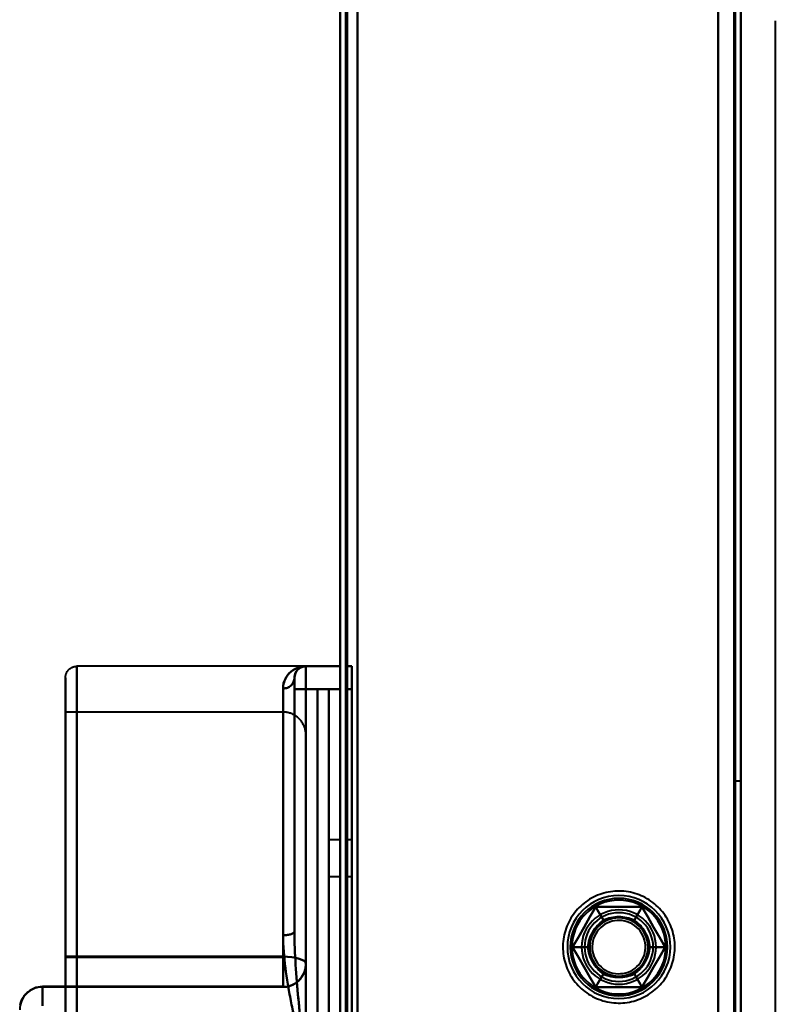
# Model space of a CAD drawing. Header units: millimetres. Extents: x -1321 to 1388, y -120 to 1267.
# Tile 76 of 88: x -483 to -418, y 977 to 1063. Entities that reach past the tile are written whole.
import ezdxf

# ---------------------------------------------------------------- set-up
doc = ezdxf.new("R2010")
doc.units = ezdxf.units.MM
doc.layers.add('A-GENM', color=13, linetype='Continuous', lineweight=40)
doc.layers.add('G-IMPT', color=8, linetype='Continuous', lineweight=40)

# ---------------------------------------------------------------- blocks, each defined once
blk = doc.blocks.new('Maintenance r21 - Maintenance r21-769076-Droite')
at = {"layer": 'A-GENM'}
for p, q in [((-455, 0), (-455, 1098)), ((-455, 1098), (-455, 0))]:
    blk.add_line(p, q, dxfattribs=at)
blk = doc.blocks.new('NEXA 1500 CALQUES_dwg-769064-Droite')
at = {"layer": 'G-IMPT'}
for p, q in [((-455.5, 1097.772), (-455.5, 128.972)), ((-455.5, 1097.772), (-455.5, 128.972)), ((-420.5, 129.472), (-420.5, 1097.272)), ((-420.5, 129.472), (-420.5, 1097.272)), ((-417.5, 1062.772), (-417.5, 968.672)), ((-458.5, 1006.397), (-478.5, 1006.397)), ((-478.5, 1006.397), (-478.5, 936.397)), ((-478.5, 1006.397), (-478.5, 936.397)), ((-478.5, 936.397), (-478.5, 1006.397)), ((-478.5, 936.397), (-478.5, 1006.397)), ((-455.5, 1006.397), (-458.5, 1006.397)), ((-458.5, 1006.397), (-458.5, 1004.397)), ((-458.5, 1006.397), (-458.5, 1004.397)), ((-458.5, 1004.397), (-458.5, 1006.397)), ((-458.5, 1004.397), (-458.5, 1006.397)), ((-455.5, 1006.397), (-455.5, 1004.397)), ((-455.5, 1006.397), (-455.5, 1004.397)), ((-455.5, 1004.397), (-455.5, 1006.397)), ((-455.5, 1004.397), (-455.5, 1006.397)), ((-454.5, 1006.397), (-455, 1006.397)), ((-455, 1004.397), (-455, 1006.397)), ((-455, 1004.397), (-455, 1006.397)), ((-455, 1006.397), (-455, 1004.397)), ((-455, 1006.397), (-455, 1004.397)), ((-454.5, 1004.397), (-454.5, 1006.397)), ((-454.5, 1004.397), (-454.5, 1006.397)), ((-454.5, 1006.397), (-454.5, 1004.397)), ((-454.5, 1006.397), (-454.5, 1004.397)), ((-479.5, 1005.397), (-479.5, 937.397)), ((-479.5, 1005.397), (-479.5, 937.397)), ((-479.5, 937.397), (-479.5, 1005.397)), ((-479.5, 937.397), (-479.5, 1005.397)), ((-459.5, 1005.397), (-459.5, 983.229)), ((-459.5, 1005.397), (-459.5, 983.229)), ((-459.5, 983.229), (-459.5, 1005.397)), ((-459.5, 1005.397), (-459.5, 1004.397)), ((-459.5, 983.229), (-459.5, 1005.397)), ((-459.5, 1005.397), (-459.5, 1004.397)), ((-459.5, 1004.397), (-459.5, 1005.397)), ((-459.5, 1004.397), (-459.5, 1005.397)), ((-460.5, 982.901), (-460.5, 1004.453)), ((-460.5, 982.901), (-460.5, 1004.453)), ((-460.5, 1004.453), (-460.5, 982.901)), ((-460.5, 1004.453), (-460.5, 982.901)), ((-459.5, 1004.397), (-459.5, 983.229)), ((-459.5, 1004.397), (-458.5, 1004.397)), ((-458.5, 1004.397), (-459.5, 1004.397)), ((-458.5, 1004.397), (-459.5, 1004.397)), ((-459.5, 1004.397), (-458.5, 1004.397)), ((-456.5, 1004.397), (-457.5, 1004.397)), ((-457.5, 971.397), (-457.5, 1004.397)), ((-457.5, 971.397), (-457.5, 1004.397)), ((-457.5, 1004.397), (-457.5, 971.397)), ((-457.5, 1004.397), (-457.5, 971.397)), ((-456.5, 1004.397), (-456.5, 971.397)), ((-456.5, 1004.397), (-456.5, 971.397)), ((-456.5, 971.397), (-456.5, 1004.397)), ((-456.5, 971.397), (-456.5, 1004.397)), ((-460.5, 1002.397), (-479.5, 1002.397)), ((-479.5, 1002.397), (-479.5, 981.033)), ((-479.5, 1002.397), (-479.5, 981.002)), ((-479.5, 981.002), (-479.5, 1002.397)), ((-460.5, 1002.397), (-460.5, 981.002)), ((-460.5, 981.002), (-460.5, 1002.397)), ((-460.5, 981.033), (-460.5, 1002.397)), ((-458.5, 1000.397), (-458.5, 980.383)), ((-458.5, 980.383), (-458.5, 1000.397)), ((-420.5, 996.372), (-421, 996.372)), ((-421, 996.372), (-421, 971.372)), ((-421, 971.372), (-421, 996.372)), ((-420.5, 971.372), (-420.5, 996.372)), ((-420.5, 996.372), (-420.5, 971.372)), ((-455.5, 991.247), (-456.5, 991.247)), ((-456.5, 991.247), (-456.5, 988.047)), ((-456.5, 991.247), (-456.5, 988.047)), ((-456.5, 988.047), (-456.5, 991.247)), ((-456.5, 988.047), (-456.5, 991.247)), ((-455.5, 991.247), (-455.5, 989.647)), ((-455.5, 988.047), (-455.5, 991.247)), ((-455.5, 989.647), (-455.5, 991.247)), ((-454.5, 991.247), (-455, 991.247)), ((-455, 989.647), (-455, 991.247)), ((-455, 991.247), (-455, 988.047)), ((-455, 991.247), (-455, 989.647)), ((-454.5, 988.047), (-454.5, 991.247)), ((-454.5, 988.047), (-454.5, 991.247)), ((-454.5, 991.247), (-454.5, 988.047)), ((-454.5, 991.247), (-454.5, 988.047)), ((-455.5, 989.647), (-455.5, 988.047)), ((-455.5, 988.047), (-455.5, 989.647)), ((-455, 988.047), (-455, 989.647)), ((-455, 989.647), (-455, 988.047)), ((-456.5, 988.047), (-455.5, 988.047)), ((-455, 988.047), (-454.5, 988.047)), ((-479.5, 981.033), (-479.5, 978.412)), ((-479.5, 978.412), (-479.5, 981.033)), ((-479.5, 981.002), (-479.5, 978.383)), ((-479.5, 978.383), (-479.5, 981.002)), ((-460.5, 981.033), (-460.5, 978.412)), ((-460.5, 978.412), (-460.5, 981.033)), ((-460.5, 981.002), (-460.5, 978.383)), ((-460.5, 978.383), (-460.5, 981.002)), ((-479.5, 978.412), (-481.5, 978.412)), ((-481.5, 978.412), (-481.5, 976.758)), ((-481.5, 976.758), (-481.5, 978.412)), ((-481.5, 978.382), (-481.5, 976.726)), ((-481.5, 976.726), (-481.5, 978.382)), ((-479.5, 978.412), (-479.5, 976.758)), ((-479.5, 976.758), (-479.5, 978.412)), ((-479.5, 978.383), (-460.5, 978.383)), ((-479.5, 978.382), (-479.5, 976.726)), ((-479.5, 976.726), (-479.5, 978.382))]:
    blk.add_line(p, q, dxfattribs=at)
at = {"layer": 'G-IMPT', "flags": 128}
for points in [[(-455.5, 1097.772), (-455.5, 855.572), (-455.5, 613.372), (-455.5, 371.172), (-455.5, 128.972)], [(-455.5, 128.972), (-455.5, 371.172), (-455.5, 613.372), (-455.5, 855.572), (-455.5, 1097.772)], [(-455.5, 1097.772), (-455.5, 855.572), (-455.5, 613.372), (-455.5, 371.172), (-455.5, 128.972)], [(-455.5, 128.972), (-455.5, 371.172), (-455.5, 613.372), (-455.5, 855.572), (-455.5, 1097.772)], [(-455.5, 128.972), (-455.5, 371.172), (-455.5, 613.372), (-455.5, 855.572), (-455.5, 1097.772)], [(-455.5, 1097.772), (-455.5, 855.572), (-455.5, 613.372), (-455.5, 371.172), (-455.5, 128.972)], [(-455.5, 128.972), (-455.5, 371.172), (-455.5, 613.372), (-455.5, 855.572), (-455.5, 1097.772)], [(-455.5, 1097.772), (-455.5, 855.572), (-455.5, 613.372), (-455.5, 371.172), (-455.5, 128.972)], [(-455, 128.972), (-455, 371.172), (-455, 613.372), (-455, 855.572), (-455, 1097.772)], [(-455, 1097.772), (-455, 855.572), (-455, 613.372), (-455, 371.172), (-455, 128.972)], [(-455, 1097.772), (-455, 855.572), (-455, 613.372), (-455, 371.172), (-455, 128.972)], [(-455, 128.972), (-455, 371.172), (-455, 613.372), (-455, 855.572), (-455, 1097.772)], [(-454.9, 128.972), (-454.9, 371.172), (-454.9, 613.372), (-454.9, 855.572), (-454.9, 1097.772)], [(-454.9, 1097.772), (-454.9, 855.572), (-454.9, 613.372), (-454.9, 371.172), (-454.9, 128.972)], [(-454.9, 1097.772), (-454.9, 855.572), (-454.9, 613.372), (-454.9, 371.172), (-454.9, 128.972)], [(-454.9, 128.972), (-454.9, 371.172), (-454.9, 613.372), (-454.9, 855.572), (-454.9, 1097.772)], [(-454.9, 128.972), (-454.9, 371.172), (-454.9, 613.372), (-454.9, 855.572), (-454.9, 1097.772)], [(-454.9, 1097.772), (-454.9, 855.572), (-454.9, 613.372), (-454.9, 371.172), (-454.9, 128.972)], [(-454.9, 1097.772), (-454.9, 855.572), (-454.9, 613.372), (-454.9, 371.172), (-454.9, 128.972)], [(-454.9, 128.972), (-454.9, 371.172), (-454.9, 613.372), (-454.9, 855.572), (-454.9, 1097.772)], [(-454.9, 1097.772), (-454.9, 855.572), (-454.9, 613.372), (-454.9, 371.172), (-454.9, 128.972)], [(-454.9, 128.972), (-454.9, 371.172), (-454.9, 613.372), (-454.9, 855.572), (-454.9, 1097.772)], [(-454.9, 128.972), (-454.9, 371.172), (-454.9, 613.372), (-454.9, 855.572), (-454.9, 1097.772)], [(-454.9, 1097.772), (-454.9, 855.572), (-454.9, 613.372), (-454.9, 371.172), (-454.9, 128.972)], [(-422.5, 1097.772), (-422.5, 855.572), (-422.5, 613.372), (-422.5, 371.172), (-422.5, 128.972)], [(-422.5, 128.972), (-422.5, 371.172), (-422.5, 613.372), (-422.5, 855.572), (-422.5, 1097.772)], [(-422.5, 128.972), (-422.5, 371.172), (-422.5, 613.372), (-422.5, 855.572), (-422.5, 1097.772)], [(-422.5, 1097.772), (-422.5, 855.572), (-422.5, 613.372), (-422.5, 371.172), (-422.5, 128.972)], [(-422.5, 968.672), (-422.5, 1000.947), (-422.5, 1033.222), (-422.5, 1065.497), (-422.5, 1097.772)], [(-422.5, 1097.772), (-422.5, 1065.497), (-422.5, 1033.222), (-422.5, 1000.947), (-422.5, 968.672)], [(-422.5, 1097.772), (-422.5, 1065.497), (-422.5, 1033.222), (-422.5, 1000.947), (-422.5, 968.672)], [(-422.5, 968.672), (-422.5, 1000.947), (-422.5, 1033.222), (-422.5, 1065.497), (-422.5, 1097.772)], [(-454, 129.472), (-454, 371.422), (-454, 613.372), (-454, 855.322), (-454, 1097.272)], [(-454, 1097.272), (-454, 855.322), (-454, 613.372), (-454, 371.422), (-454, 129.472)], [(-454, 129.472), (-454, 371.422), (-454, 613.372), (-454, 855.322), (-454, 1097.272)], [(-454, 1097.272), (-454, 855.322), (-454, 613.372), (-454, 371.422), (-454, 129.472)], [(-454, 129.472), (-454, 371.422), (-454, 613.372), (-454, 855.322), (-454, 1097.272)], [(-454, 1097.272), (-454, 855.322), (-454, 613.372), (-454, 371.422), (-454, 129.472)], [(-454, 1097.272), (-454, 855.322), (-454, 613.372), (-454, 371.422), (-454, 129.472)], [(-454, 129.472), (-454, 371.422), (-454, 613.372), (-454, 855.322), (-454, 1097.272)], [(-454, 1097.272), (-454, 855.322), (-454, 613.372), (-454, 371.422), (-454, 129.472)], [(-454, 129.472), (-454, 371.422), (-454, 613.372), (-454, 855.322), (-454, 1097.272)], [(-454, 129.472), (-454, 371.422), (-454, 613.372), (-454, 855.322), (-454, 1097.272)], [(-454, 1097.272), (-454, 855.322), (-454, 613.372), (-454, 371.422), (-454, 129.472)], [(-454, 1097.272), (-454, 855.322), (-454, 613.372), (-454, 371.422), (-454, 129.472)], [(-454, 129.472), (-454, 371.422), (-454, 613.372), (-454, 855.322), (-454, 1097.272)], [(-454, 129.472), (-454, 371.422), (-454, 613.372), (-454, 855.322), (-454, 1097.272)], [(-454, 1097.272), (-454, 855.322), (-454, 613.372), (-454, 371.422), (-454, 129.472)], [(-422.5, 1097.272), (-422.5, 855.322), (-422.5, 613.372), (-422.5, 371.422), (-422.5, 129.472)], [(-422.5, 129.472), (-422.5, 371.422), (-422.5, 613.372), (-422.5, 855.322), (-422.5, 1097.272)], [(-422.5, 129.472), (-422.5, 371.422), (-422.5, 613.372), (-422.5, 855.322), (-422.5, 1097.272)], [(-422.5, 1097.272), (-422.5, 855.322), (-422.5, 613.372), (-422.5, 371.422), (-422.5, 129.472)], [(-422.5, 129.472), (-422.5, 371.422), (-422.5, 613.372), (-422.5, 855.322), (-422.5, 1097.272)], [(-422.5, 1097.272), (-422.5, 855.322), (-422.5, 613.372), (-422.5, 371.422), (-422.5, 129.472)], [(-422.5, 1097.272), (-422.5, 855.322), (-422.5, 613.372), (-422.5, 371.422), (-422.5, 129.472)], [(-422.5, 129.472), (-422.5, 371.422), (-422.5, 613.372), (-422.5, 855.322), (-422.5, 1097.272)], [(-421.1, 1097.272), (-421.1, 855.322), (-421.1, 613.372), (-421.1, 371.422), (-421.1, 129.472)], [(-421.1, 129.472), (-421.1, 371.422), (-421.1, 613.372), (-421.1, 855.322), (-421.1, 1097.272)], [(-421.1, 129.472), (-421.1, 371.422), (-421.1, 613.372), (-421.1, 855.322), (-421.1, 1097.272)], [(-421.1, 1097.272), (-421.1, 855.322), (-421.1, 613.372), (-421.1, 371.422), (-421.1, 129.472)], [(-421.1, 1097.272), (-421.1, 855.322), (-421.1, 613.372), (-421.1, 371.422), (-421.1, 129.472)], [(-421.1, 129.472), (-421.1, 371.422), (-421.1, 613.372), (-421.1, 855.322), (-421.1, 1097.272)], [(-421.1, 129.472), (-421.1, 371.422), (-421.1, 613.372), (-421.1, 855.322), (-421.1, 1097.272)], [(-421.1, 1097.272), (-421.1, 855.322), (-421.1, 613.372), (-421.1, 371.422), (-421.1, 129.472)], [(-421.1, 129.472), (-421.1, 371.422), (-421.1, 613.372), (-421.1, 855.322), (-421.1, 1097.272)], [(-421.1, 1097.272), (-421.1, 855.322), (-421.1, 613.372), (-421.1, 371.422), (-421.1, 129.472)], [(-421.1, 1097.272), (-421.1, 855.322), (-421.1, 613.372), (-421.1, 371.422), (-421.1, 129.472)], [(-421.1, 129.472), (-421.1, 371.422), (-421.1, 613.372), (-421.1, 855.322), (-421.1, 1097.272)], [(-421, 129.472), (-421, 371.422), (-421, 613.372), (-421, 855.322), (-421, 1097.272)], [(-421, 1097.272), (-421, 855.322), (-421, 613.372), (-421, 371.422), (-421, 129.472)], [(-421, 1097.272), (-421, 855.322), (-421, 613.372), (-421, 371.422), (-421, 129.472)], [(-421, 129.472), (-421, 371.422), (-421, 613.372), (-421, 855.322), (-421, 1097.272)], [(-420.5, 129.472), (-420.5, 371.422), (-420.5, 613.372), (-420.5, 855.322), (-420.5, 1097.272)], [(-420.5, 1097.272), (-420.5, 855.322), (-420.5, 613.372), (-420.5, 371.422), (-420.5, 129.472)], [(-420.5, 1097.272), (-420.5, 855.322), (-420.5, 613.372), (-420.5, 371.422), (-420.5, 129.472)], [(-420.5, 129.472), (-420.5, 371.422), (-420.5, 613.372), (-420.5, 855.322), (-420.5, 1097.272)], [(-420.5, 129.472), (-420.5, 371.422), (-420.5, 613.372), (-420.5, 855.322), (-420.5, 1097.272)], [(-420.5, 1097.272), (-420.5, 855.322), (-420.5, 613.372), (-420.5, 371.422), (-420.5, 129.472)], [(-420.5, 1097.272), (-420.5, 855.322), (-420.5, 613.372), (-420.5, 371.422), (-420.5, 129.472)], [(-420.5, 129.472), (-420.5, 371.422), (-420.5, 613.372), (-420.5, 855.322), (-420.5, 1097.272)], [(-479.5, 1005.397), (-479.499, 1005.437), (-479.497, 1005.477), (-479.493, 1005.517), (-479.487, 1005.556), (-479.48, 1005.596), (-479.471, 1005.635), (-479.461, 1005.673), (-479.449, 1005.712), (-479.436, 1005.749), (-479.421, 1005.786), (-479.405, 1005.823), (-479.387, 1005.859), (-479.368, 1005.894), (-479.347, 1005.928), (-479.325, 1005.962), (-479.302, 1005.994), (-479.278, 1006.026), (-479.252, 1006.056), (-479.225, 1006.086), (-479.197, 1006.114), (-479.167, 1006.142), (-479.137, 1006.168), (-479.106, 1006.193), (-479.074, 1006.216), (-479.04, 1006.239), (-479.006, 1006.259), (-478.971, 1006.279), (-478.936, 1006.297), (-478.899, 1006.314), (-478.862, 1006.329), (-478.825, 1006.343), (-478.787, 1006.355), (-478.748, 1006.366), (-478.709, 1006.375), (-478.67, 1006.383), (-478.63, 1006.389), (-478.591, 1006.393), (-478.551, 1006.396), (-478.511, 1006.397), (-478.5, 1006.397)], [(-459.5, 1005.397), (-459.499, 1005.437), (-459.497, 1005.477), (-459.493, 1005.517), (-459.487, 1005.556), (-459.48, 1005.596), (-459.471, 1005.635), (-459.461, 1005.673), (-459.449, 1005.712), (-459.436, 1005.749), (-459.421, 1005.786), (-459.405, 1005.823), (-459.387, 1005.859), (-459.368, 1005.894), (-459.347, 1005.928), (-459.325, 1005.962), (-459.302, 1005.994), (-459.278, 1006.026), (-459.252, 1006.056), (-459.225, 1006.086), (-459.197, 1006.114), (-459.167, 1006.142), (-459.137, 1006.168), (-459.106, 1006.193), (-459.074, 1006.216), (-459.04, 1006.239), (-459.006, 1006.259), (-458.971, 1006.279), (-458.936, 1006.297), (-458.899, 1006.314), (-458.862, 1006.329), (-458.825, 1006.343), (-458.787, 1006.355), (-458.748, 1006.366), (-458.709, 1006.375), (-458.67, 1006.383), (-458.63, 1006.389), (-458.591, 1006.393), (-458.551, 1006.396), (-458.511, 1006.397), (-458.5, 1006.397)], [(-455.5, 1006.397), (-456.25, 1006.397), (-457, 1006.397), (-457.75, 1006.397), (-458.5, 1006.397)], [(-455.5, 1006.397), (-456.25, 1006.397), (-457, 1006.397), (-457.75, 1006.397), (-458.5, 1006.397)], [(-458.5, 1006.397), (-457.75, 1006.397), (-457, 1006.397), (-456.25, 1006.397), (-455.5, 1006.397)], [(-458.5, 1006.397), (-457.75, 1006.397), (-457, 1006.397), (-456.25, 1006.397), (-455.5, 1006.397)], [(-455, 1006.397), (-454.875, 1006.397), (-454.75, 1006.397), (-454.625, 1006.397), (-454.5, 1006.397)], [(-454.5, 1006.397), (-454.625, 1006.397), (-454.75, 1006.397), (-454.875, 1006.397), (-455, 1006.397)], [(-455, 1006.397), (-454.875, 1006.397), (-454.75, 1006.397), (-454.625, 1006.397), (-454.5, 1006.397)], [(-454.5, 1006.397), (-454.625, 1006.397), (-454.75, 1006.397), (-454.875, 1006.397), (-455, 1006.397)], [(-479.5, 1005.397), (-479.5, 1005.37), (-479.5, 1005.288), (-479.5, 1005.153), (-479.5, 1004.963), (-479.5, 1004.719), (-479.5, 1004.423), (-479.5, 1004.073), (-479.5, 1003.671), (-479.5, 1003.218), (-479.5, 1002.713), (-479.5, 1002.159), (-479.5, 1001.555), (-479.5, 1000.903), (-479.5, 1000.204), (-479.5, 999.458), (-479.5, 998.668), (-479.5, 997.835), (-479.5, 996.958), (-479.5, 996.041), (-479.5, 995.085), (-479.5, 994.091), (-479.5, 993.06), (-479.5, 991.995), (-479.5, 990.897), (-479.5, 989.767), (-479.5, 988.609), (-479.5, 987.422), (-479.5, 986.21), (-479.5, 984.975), (-479.5, 983.717), (-479.5, 982.44), (-479.5, 981.145), (-479.5, 979.835), (-479.5, 978.511), (-479.5, 977.176), (-479.5, 975.831)], [(-479.5, 976.451), (-479.5, 977.792), (-479.5, 979.122), (-479.5, 980.44), (-479.5, 981.743), (-479.5, 983.03), (-479.5, 984.298), (-479.5, 985.546), (-479.5, 986.771), (-479.5, 987.971), (-479.5, 989.145), (-479.5, 990.291), (-479.5, 991.406), (-479.5, 992.489), (-479.5, 993.539), (-479.5, 994.553), (-479.5, 995.53), (-479.5, 996.468), (-479.5, 997.367), (-479.5, 998.224), (-479.5, 999.037), (-479.5, 999.807), (-479.5, 1000.531), (-479.5, 1001.209), (-479.5, 1001.839), (-479.5, 1002.42), (-479.5, 1002.952), (-479.5, 1003.433), (-479.5, 1003.862), (-479.5, 1004.24), (-479.5, 1004.566), (-479.5, 1004.838), (-479.5, 1005.057), (-479.5, 1005.222), (-479.5, 1005.333), (-479.5, 1005.389), (-479.5, 1005.397)], [(-459.5, 1005.397), (-459.5, 1005.396), (-459.5, 1005.394), (-459.5, 1005.39), (-459.5, 1005.384), (-459.5, 1005.377), (-459.5, 1005.368), (-459.5, 1005.358), (-459.5, 1005.346), (-459.5, 1005.333), (-459.5, 1005.318), (-459.5, 1005.302), (-459.5, 1005.284), (-459.5, 1005.265), (-459.5, 1005.244), (-459.5, 1005.222), (-459.5, 1005.199), (-459.5, 1005.175), (-459.5, 1005.149), (-459.5, 1005.122), (-459.5, 1005.094), (-459.5, 1005.065), (-459.5, 1005.034), (-459.5, 1005.003), (-459.5, 1004.971), (-459.5, 1004.937), (-459.5, 1004.903), (-459.5, 1004.868), (-459.5, 1004.833), (-459.5, 1004.796), (-459.5, 1004.759), (-459.5, 1004.722), (-459.5, 1004.684), (-459.5, 1004.645), (-459.5, 1004.606), (-459.5, 1004.567), (-459.5, 1004.527), (-459.5, 1004.488), (-459.5, 1004.448), (-459.5, 1004.408), (-459.5, 1004.397)], [(-459.5, 1004.397), (-459.5, 1004.437), (-459.5, 1004.477), (-459.5, 1004.517), (-459.5, 1004.556), (-459.5, 1004.596), (-459.5, 1004.635), (-459.5, 1004.673), (-459.5, 1004.712), (-459.5, 1004.749), (-459.5, 1004.786), (-459.5, 1004.823), (-459.5, 1004.859), (-459.5, 1004.894), (-459.5, 1004.928), (-459.5, 1004.962), (-459.5, 1004.994), (-459.5, 1005.026), (-459.5, 1005.056), (-459.5, 1005.086), (-459.5, 1005.114), (-459.5, 1005.142), (-459.5, 1005.168), (-459.5, 1005.193), (-459.5, 1005.216), (-459.5, 1005.239), (-459.5, 1005.259), (-459.5, 1005.279), (-459.5, 1005.297), (-459.5, 1005.314), (-459.5, 1005.329), (-459.5, 1005.343), (-459.5, 1005.355), (-459.5, 1005.366), (-459.5, 1005.375), (-459.5, 1005.383), (-459.5, 1005.389), (-459.5, 1005.393), (-459.5, 1005.396), (-459.5, 1005.397)], [(-459.5, 983.229), (-459.5, 988.521), (-459.5, 993.813), (-459.5, 999.105), (-459.5, 1004.397)], [(-459.5, 1004.397), (-459.5, 999.105), (-459.5, 993.813), (-459.5, 988.521), (-459.5, 983.229)], [(-459.5, 1004.397), (-459.5, 999.105), (-459.5, 993.813), (-459.5, 988.521), (-459.5, 983.229)], [(-459.5, 983.229), (-459.5, 988.521), (-459.5, 993.813), (-459.5, 999.105), (-459.5, 1004.397)], [(-458.5, 971.397), (-458.5, 979.647), (-458.5, 987.897), (-458.5, 996.147), (-458.5, 1004.397)], [(-458.5, 1004.397), (-458.5, 996.147), (-458.5, 987.897), (-458.5, 979.647), (-458.5, 971.397)], [(-455.5, 1004.397), (-456.25, 1004.397), (-457, 1004.397), (-457.75, 1004.397), (-458.5, 1004.397)], [(-458.5, 1004.397), (-458.5, 996.147), (-458.5, 987.897), (-458.5, 979.647), (-458.5, 971.397)], [(-458.5, 1004.397), (-457.75, 1004.397), (-457, 1004.397), (-456.25, 1004.397), (-455.5, 1004.397)], [(-455.5, 1004.397), (-456.25, 1004.397), (-457, 1004.397), (-457.75, 1004.397), (-458.5, 1004.397)], [(-458.5, 971.397), (-458.5, 979.647), (-458.5, 987.897), (-458.5, 996.147), (-458.5, 1004.397)], [(-458.5, 1004.397), (-457.75, 1004.397), (-457, 1004.397), (-456.25, 1004.397), (-455.5, 1004.397)], [(-457.5, 1004.397), (-457.25, 1004.397), (-457, 1004.397), (-456.75, 1004.397), (-456.5, 1004.397)], [(-456.5, 1004.397), (-456.75, 1004.397), (-457, 1004.397), (-457.25, 1004.397), (-457.5, 1004.397)], [(-457.5, 1004.397), (-457.25, 1004.397), (-457, 1004.397), (-456.75, 1004.397), (-456.5, 1004.397)], [(-456.5, 1004.397), (-456.75, 1004.397), (-457, 1004.397), (-457.25, 1004.397), (-457.5, 1004.397)], [(-457.5, 1004.397), (-457.5, 996.147), (-457.5, 987.897), (-457.5, 979.647), (-457.5, 971.397)], [(-457.5, 971.397), (-457.5, 979.647), (-457.5, 987.897), (-457.5, 996.147), (-457.5, 1004.397)], [(-457.5, 1004.397), (-457.25, 1004.397), (-457, 1004.397), (-456.75, 1004.397), (-456.5, 1004.397)], [(-456.5, 1004.397), (-456.75, 1004.397), (-457, 1004.397), (-457.25, 1004.397), (-457.5, 1004.397)], [(-457.5, 1004.397), (-457.25, 1004.397), (-457, 1004.397), (-456.75, 1004.397), (-456.5, 1004.397)], [(-457.5, 971.397), (-457.5, 979.647), (-457.5, 987.897), (-457.5, 996.147), (-457.5, 1004.397)], [(-457.5, 1004.397), (-457.5, 996.147), (-457.5, 987.897), (-457.5, 979.647), (-457.5, 971.397)], [(-456.5, 1004.397), (-456.75, 1004.397), (-457, 1004.397), (-457.25, 1004.397), (-457.5, 1004.397)], [(-456.5, 971.397), (-456.5, 979.647), (-456.5, 987.897), (-456.5, 996.147), (-456.5, 1004.397)], [(-456.5, 1004.397), (-456.5, 996.147), (-456.5, 987.897), (-456.5, 979.647), (-456.5, 971.397)], [(-456.5, 1004.397), (-456.5, 996.147), (-456.5, 987.897), (-456.5, 979.647), (-456.5, 971.397)], [(-456.5, 971.397), (-456.5, 979.647), (-456.5, 987.897), (-456.5, 996.147), (-456.5, 1004.397)], [(-455.5, 938.397), (-455.5, 954.897), (-455.5, 971.397), (-455.5, 987.897), (-455.5, 1004.397)], [(-455.5, 1004.397), (-455.5, 987.897), (-455.5, 971.397), (-455.5, 954.897), (-455.5, 938.397)], [(-455.5, 938.397), (-455.5, 954.897), (-455.5, 971.397), (-455.5, 987.897), (-455.5, 1004.397)], [(-455.5, 1004.397), (-455.5, 987.897), (-455.5, 971.397), (-455.5, 954.897), (-455.5, 938.397)], [(-455, 938.397), (-455, 954.897), (-455, 971.397), (-455, 987.897), (-455, 1004.397)], [(-455, 1004.397), (-454.875, 1004.397), (-454.75, 1004.397), (-454.625, 1004.397), (-454.5, 1004.397)], [(-454.5, 1004.397), (-454.625, 1004.397), (-454.75, 1004.397), (-454.875, 1004.397), (-455, 1004.397)], [(-455, 1004.397), (-454.875, 1004.397), (-454.75, 1004.397), (-454.625, 1004.397), (-454.5, 1004.397)], [(-454.5, 1004.397), (-454.625, 1004.397), (-454.75, 1004.397), (-454.875, 1004.397), (-455, 1004.397)], [(-455, 1004.397), (-455, 987.897), (-455, 971.397), (-455, 954.897), (-455, 938.397)], [(-455, 938.397), (-455, 954.897), (-455, 971.397), (-455, 987.897), (-455, 1004.397)], [(-455, 1004.397), (-455, 987.897), (-455, 971.397), (-455, 954.897), (-455, 938.397)], [(-454.5, 938.397), (-454.5, 954.897), (-454.5, 971.397), (-454.5, 987.897), (-454.5, 1004.397)], [(-454.5, 1004.397), (-454.5, 987.897), (-454.5, 971.397), (-454.5, 954.897), (-454.5, 938.397)], [(-454.5, 1004.397), (-454.5, 987.897), (-454.5, 971.397), (-454.5, 954.897), (-454.5, 938.397)], [(-454.5, 938.397), (-454.5, 954.897), (-454.5, 971.397), (-454.5, 987.897), (-454.5, 1004.397)], [(-458.5, 1000.397), (-458.502, 1000.477), (-458.506, 1000.557), (-458.514, 1000.636), (-458.526, 1000.716), (-458.54, 1000.794), (-458.557, 1000.872), (-458.578, 1000.95), (-458.602, 1001.026), (-458.628, 1001.102), (-458.658, 1001.176), (-458.69, 1001.249), (-458.726, 1001.321), (-458.764, 1001.391), (-458.805, 1001.459), (-458.849, 1001.526), (-458.896, 1001.591), (-458.945, 1001.655), (-458.996, 1001.716), (-459.05, 1001.775), (-459.107, 1001.832), (-459.165, 1001.886), (-459.226, 1001.939), (-459.288, 1001.988), (-459.353, 1002.035), (-459.419, 1002.08), (-459.488, 1002.122), (-459.557, 1002.161), (-459.629, 1002.197), (-459.701, 1002.231), (-459.775, 1002.261), (-459.85, 1002.289), (-459.927, 1002.313), (-460.004, 1002.334), (-460.082, 1002.353), (-460.16, 1002.368), (-460.239, 1002.38), (-460.319, 1002.389), (-460.398, 1002.394), (-460.478, 1002.397), (-460.5, 1002.397)], [(-458.5, 1000.397), (-458.5, 1000.374), (-458.5, 1000.304), (-458.5, 1000.189), (-458.5, 1000.027), (-458.5, 999.819), (-458.5, 999.566), (-458.5, 999.268), (-458.5, 998.925), (-458.5, 998.538), (-458.5, 998.108), (-458.5, 997.635), (-458.5, 997.12), (-458.5, 996.564), (-458.5, 995.967), (-458.5, 995.332), (-458.5, 994.658), (-458.5, 993.947), (-458.5, 993.199), (-458.5, 992.417), (-458.5, 991.602), (-458.5, 990.753), (-458.5, 989.874), (-458.5, 988.966), (-458.5, 988.029), (-458.5, 987.066), (-458.5, 986.077), (-458.5, 985.066), (-458.5, 984.032), (-458.5, 982.978), (-458.5, 981.905), (-458.5, 980.816), (-458.5, 980.412)], [(-458.5, 980.383), (-458.5, 981.478), (-458.5, 982.557), (-458.5, 983.619), (-458.5, 984.661), (-458.5, 985.681), (-458.5, 986.679), (-458.5, 987.653), (-458.5, 988.6), (-458.5, 989.52), (-458.5, 990.411), (-458.5, 991.271), (-458.5, 992.1), (-458.5, 992.895), (-458.5, 993.656), (-458.5, 994.382), (-458.5, 995.071), (-458.5, 995.722), (-458.5, 996.334), (-458.5, 996.906), (-458.5, 997.437), (-458.5, 997.926), (-458.5, 998.374), (-458.5, 998.778), (-458.5, 999.138), (-458.5, 999.454), (-458.5, 999.725), (-458.5, 999.95), (-458.5, 1000.13), (-458.5, 1000.264), (-458.5, 1000.352), (-458.5, 1000.393), (-458.5, 1000.397)], [(-426.275, 981.872), (-426.279, 982.068), (-426.29, 982.263), (-426.31, 982.458), (-426.337, 982.651), (-426.372, 982.844), (-426.415, 983.035), (-426.465, 983.224), (-426.523, 983.411), (-426.588, 983.595), (-426.661, 983.777), (-426.741, 983.955), (-426.827, 984.131), (-426.921, 984.302), (-427.022, 984.47), (-427.129, 984.634), (-427.243, 984.793), (-427.362, 984.947), (-427.488, 985.097), (-427.62, 985.241), (-427.758, 985.38), (-427.901, 985.514), (-428.049, 985.642), (-428.202, 985.763), (-428.36, 985.878), (-428.523, 985.987), (-428.69, 986.09), (-428.86, 986.185), (-429.034, 986.274), (-429.212, 986.356), (-429.393, 986.43), (-429.577, 986.498), (-429.763, 986.557), (-429.951, 986.61), (-430.142, 986.654), (-430.334, 986.692), (-430.527, 986.721), (-430.722, 986.743), (-430.917, 986.756), (-431.112, 986.762), (-431.308, 986.761), (-431.503, 986.751), (-431.698, 986.734), (-431.892, 986.708), (-432.085, 986.675), (-432.276, 986.635), (-432.466, 986.587), (-432.653, 986.531), (-432.838, 986.468), (-433.021, 986.397), (-433.2, 986.319), (-433.376, 986.234), (-433.549, 986.142), (-433.718, 986.044), (-433.883, 985.938), (-434.043, 985.826), (-434.199, 985.708), (-434.35, 985.584), (-434.496, 985.453), (-434.636, 985.317), (-434.771, 985.176), (-434.901, 985.029), (-435.024, 984.877), (-435.141, 984.72), (-435.252, 984.559), (-435.356, 984.393), (-435.453, 984.224), (-435.544, 984.05), (-435.627, 983.874), (-435.704, 983.693), (-435.773, 983.511), (-435.835, 983.325), (-435.889, 983.137), (-435.936, 982.947), (-435.975, 982.755), (-436.007, 982.562), (-436.03, 982.368), (-436.046, 982.173), (-436.054, 981.978), (-436.056, 981.872)], [(-435.207, 981.872), (-434.701, 982.747), (-434.196, 983.622), (-433.691, 984.497), (-433.186, 985.372)], [(-433.186, 985.372), (-433.691, 984.497), (-434.196, 983.622), (-434.701, 982.747), (-435.207, 981.872)], [(-435.207, 981.872), (-434.701, 982.747), (-434.196, 983.622), (-433.691, 984.497), (-433.186, 985.372)], [(-435.207, 981.872), (-434.701, 982.747), (-434.196, 983.622), (-433.691, 984.497), (-433.186, 985.372)], [(-433.186, 985.372), (-433.691, 984.497), (-434.196, 983.622), (-434.701, 982.747), (-435.207, 981.872)], [(-433.186, 985.372), (-433.691, 984.497), (-434.196, 983.622), (-434.701, 982.747), (-435.207, 981.872)], [(-433.186, 985.372), (-433.019, 985.084), (-432.853, 984.795), (-432.686, 984.507), (-432.52, 984.218)], [(-432.52, 984.218), (-432.686, 984.507), (-432.853, 984.795), (-433.019, 985.084), (-433.186, 985.372)], [(-433.186, 985.372), (-432.176, 985.372), (-431.165, 985.372), (-430.155, 985.372), (-429.144, 985.372)], [(-429.144, 985.372), (-430.155, 985.372), (-431.165, 985.372), (-432.176, 985.372), (-433.186, 985.372)], [(-433.186, 985.372), (-432.176, 985.372), (-431.165, 985.372), (-430.155, 985.372), (-429.144, 985.372)], [(-433.186, 985.372), (-432.176, 985.372), (-431.165, 985.372), (-430.155, 985.372), (-429.144, 985.372)], [(-429.144, 985.372), (-430.155, 985.372), (-431.165, 985.372), (-432.176, 985.372), (-433.186, 985.372)], [(-429.144, 985.372), (-430.155, 985.372), (-431.165, 985.372), (-432.176, 985.372), (-433.186, 985.372)], [(-429.144, 985.372), (-429.311, 985.084), (-429.478, 984.795), (-429.644, 984.507), (-429.811, 984.218)], [(-429.811, 984.218), (-429.644, 984.507), (-429.478, 984.795), (-429.311, 985.084), (-429.144, 985.372)], [(-429.144, 985.372), (-428.639, 984.497), (-428.134, 983.622), (-427.629, 982.747), (-427.124, 981.872)], [(-427.124, 981.872), (-427.629, 982.747), (-428.134, 983.622), (-428.639, 984.497), (-429.144, 985.372)], [(-429.144, 985.372), (-428.639, 984.497), (-428.134, 983.622), (-427.629, 982.747), (-427.124, 981.872)], [(-429.144, 985.372), (-428.639, 984.497), (-428.134, 983.622), (-427.629, 982.747), (-427.124, 981.872)], [(-427.124, 981.872), (-427.629, 982.747), (-428.134, 983.622), (-428.639, 984.497), (-429.144, 985.372)], [(-427.124, 981.872), (-427.629, 982.747), (-428.134, 983.622), (-428.639, 984.497), (-429.144, 985.372)], [(-436.056, 981.872), (-436.052, 981.677), (-436.04, 981.481), (-436.02, 981.287), (-435.993, 981.093), (-435.958, 980.901), (-435.915, 980.71), (-435.865, 980.521), (-435.807, 980.334), (-435.742, 980.15), (-435.67, 979.968), (-435.59, 979.789), (-435.503, 979.614), (-435.409, 979.442), (-435.309, 979.275), (-435.201, 979.111), (-435.088, 978.952), (-434.968, 978.797), (-434.842, 978.648), (-434.71, 978.503), (-434.572, 978.364), (-434.429, 978.231), (-434.281, 978.103), (-434.128, 977.981), (-433.97, 977.866), (-433.807, 977.757), (-433.641, 977.655), (-433.47, 977.559), (-433.296, 977.47), (-433.118, 977.389), (-432.937, 977.314), (-432.754, 977.247), (-432.567, 977.187), (-432.379, 977.135), (-432.188, 977.09), (-431.996, 977.053), (-431.803, 977.024), (-431.609, 977.002), (-431.413, 976.988), (-431.218, 976.982), (-431.022, 976.984), (-430.827, 976.994), (-430.632, 977.011), (-430.438, 977.036), (-430.245, 977.069), (-430.054, 977.11), (-429.864, 977.158), (-429.677, 977.214), (-429.492, 977.277), (-429.309, 977.348), (-429.13, 977.425), (-428.954, 977.51), (-428.781, 977.602), (-428.612, 977.701), (-428.448, 977.806), (-428.287, 977.918), (-428.131, 978.037), (-427.98, 978.161), (-427.834, 978.291), (-427.694, 978.427), (-427.559, 978.569), (-427.43, 978.716), (-427.307, 978.868), (-427.189, 979.024), (-427.079, 979.186), (-426.975, 979.351), (-426.877, 979.521), (-426.787, 979.694), (-426.703, 979.871), (-426.626, 980.051), (-426.557, 980.234), (-426.495, 980.42), (-426.441, 980.608), (-426.394, 980.797), (-426.355, 980.989), (-426.324, 981.182), (-426.3, 981.376), (-426.284, 981.571), (-426.276, 981.767), (-426.275, 981.872)], [(-433.186, 978.372), (-433.691, 979.247), (-434.196, 980.122), (-434.701, 980.997), (-435.207, 981.872)], [(-435.207, 981.872), (-434.873, 981.872), (-434.54, 981.872), (-434.207, 981.872), (-433.874, 981.872)], [(-433.874, 981.872), (-434.207, 981.872), (-434.54, 981.872), (-434.873, 981.872), (-435.207, 981.872)], [(-435.207, 981.872), (-434.701, 980.997), (-434.196, 980.122), (-433.691, 979.247), (-433.186, 978.372)], [(-433.186, 978.372), (-433.691, 979.247), (-434.196, 980.122), (-434.701, 980.997), (-435.207, 981.872)], [(-433.186, 978.372), (-433.691, 979.247), (-434.196, 980.122), (-434.701, 980.997), (-435.207, 981.872)], [(-435.207, 981.872), (-434.701, 980.997), (-434.196, 980.122), (-433.691, 979.247), (-433.186, 978.372)], [(-435.207, 981.872), (-434.701, 980.997), (-434.196, 980.122), (-433.691, 979.247), (-433.186, 978.372)], [(-427.124, 981.872), (-427.629, 980.997), (-428.134, 980.122), (-428.639, 979.247), (-429.144, 978.372)], [(-429.144, 978.372), (-428.639, 979.247), (-428.134, 980.122), (-427.629, 980.997), (-427.124, 981.872)], [(-427.124, 981.872), (-427.629, 980.997), (-428.134, 980.122), (-428.639, 979.247), (-429.144, 978.372)], [(-427.124, 981.872), (-427.629, 980.997), (-428.134, 980.122), (-428.639, 979.247), (-429.144, 978.372)], [(-429.144, 978.372), (-428.639, 979.247), (-428.134, 980.122), (-427.629, 980.997), (-427.124, 981.872)], [(-429.144, 978.372), (-428.639, 979.247), (-428.134, 980.122), (-427.629, 980.997), (-427.124, 981.872)], [(-427.124, 981.872), (-427.457, 981.872), (-427.79, 981.872), (-428.123, 981.872), (-428.456, 981.872)], [(-428.456, 981.872), (-428.123, 981.872), (-427.79, 981.872), (-427.457, 981.872), (-427.124, 981.872)], [(-479.5, 981.033), (-474.75, 981.033), (-470, 981.033), (-465.25, 981.033), (-460.5, 981.033)], [(-460.5, 981.033), (-465.25, 981.033), (-470, 981.033), (-474.75, 981.033), (-479.5, 981.033)], [(-479.5, 981.002), (-474.75, 981.002), (-470, 981.002), (-465.25, 981.002), (-460.5, 981.002)], [(-460.5, 981.002), (-465.25, 981.002), (-470, 981.002), (-474.75, 981.002), (-479.5, 981.002)], [(-460.5, 978.383), (-460.42, 978.384), (-460.34, 978.389), (-460.261, 978.397), (-460.181, 978.408), (-460.103, 978.422), (-460.025, 978.44), (-459.947, 978.46), (-459.871, 978.484), (-459.795, 978.511), (-459.721, 978.54), (-459.648, 978.573), (-459.576, 978.609), (-459.506, 978.647), (-459.438, 978.688), (-459.371, 978.732), (-459.306, 978.778), (-459.242, 978.827), (-459.181, 978.879), (-459.122, 978.933), (-459.065, 978.989), (-459.011, 979.048), (-458.959, 979.108), (-458.909, 979.171), (-458.862, 979.236), (-458.817, 979.302), (-458.775, 979.37), (-458.736, 979.44), (-458.7, 979.511), (-458.666, 979.584), (-458.636, 979.658), (-458.608, 979.733), (-458.584, 979.809), (-458.563, 979.886), (-458.544, 979.964), (-458.529, 980.043), (-458.517, 980.122), (-458.508, 980.201), (-458.503, 980.281), (-458.5, 980.361), (-458.5, 980.383)], [(-458.5, 980.383), (-458.5, 980.39), (-458.5, 980.397), (-458.5, 980.404), (-458.5, 980.412)], [(-458.5, 980.412), (-458.5, 980.404), (-458.5, 980.397), (-458.5, 980.39), (-458.5, 980.383)], [(-432.52, 979.526), (-432.686, 979.238), (-432.853, 978.949), (-433.019, 978.661), (-433.186, 978.372)], [(-433.186, 978.372), (-433.019, 978.661), (-432.853, 978.949), (-432.686, 979.238), (-432.52, 979.526)], [(-429.144, 978.372), (-429.311, 978.661), (-429.478, 978.949), (-429.644, 979.238), (-429.811, 979.526)], [(-429.811, 979.526), (-429.644, 979.238), (-429.478, 978.949), (-429.311, 978.661), (-429.144, 978.372)], [(-483.46, 976.809), (-483.443, 976.888), (-483.422, 976.965), (-483.398, 977.041), (-483.372, 977.117), (-483.342, 977.191), (-483.31, 977.264), (-483.274, 977.336), (-483.236, 977.406), (-483.195, 977.474), (-483.151, 977.541), (-483.104, 977.606), (-483.055, 977.67), (-483.004, 977.731), (-482.95, 977.79), (-482.893, 977.847), (-482.835, 977.901), (-482.774, 977.954), (-482.712, 978.003), (-482.647, 978.05), (-482.581, 978.095), (-482.512, 978.137), (-482.443, 978.176), (-482.371, 978.212), (-482.299, 978.246), (-482.225, 978.276), (-482.15, 978.304), (-482.073, 978.328), (-481.996, 978.35), (-481.918, 978.368), (-481.84, 978.383), (-481.761, 978.395), (-481.681, 978.404), (-481.602, 978.41), (-481.522, 978.412), (-481.5, 978.412)], [(-481.5, 978.412), (-481.5, 978.405), (-481.5, 978.397), (-481.5, 978.39), (-481.5, 978.382)], [(-479.5, 978.412), (-480, 978.412), (-480.5, 978.412), (-481, 978.412), (-481.5, 978.412)], [(-481.5, 978.382), (-481.5, 978.39), (-481.5, 978.397), (-481.5, 978.405), (-481.5, 978.412)], [(-481.5, 978.412), (-481, 978.412), (-480.5, 978.412), (-480, 978.412), (-479.5, 978.412)], [(-479.5, 978.382), (-480, 978.382), (-480.5, 978.382), (-481, 978.382), (-481.5, 978.382)], [(-481.5, 978.382), (-481, 978.382), (-480.5, 978.382), (-480, 978.382), (-479.5, 978.382)], [(-460.5, 978.412), (-465.25, 978.412), (-470, 978.412), (-474.75, 978.412), (-479.5, 978.412)], [(-479.5, 978.412), (-474.75, 978.412), (-470, 978.412), (-465.25, 978.412), (-460.5, 978.412)], [(-479.5, 978.383), (-474.75, 978.383), (-470, 978.383), (-465.25, 978.383), (-460.5, 978.383)], [(-460.5, 978.383), (-465.25, 978.383), (-470, 978.383), (-474.75, 978.383), (-479.5, 978.383)], [(-460.5, 978.383), (-460.5, 978.39), (-460.5, 978.397), (-460.5, 978.404), (-460.5, 978.412)], [(-460.5, 978.412), (-460.5, 978.404), (-460.5, 978.397), (-460.5, 978.39), (-460.5, 978.383)], [(-429.144, 978.372), (-430.155, 978.372), (-431.165, 978.372), (-432.176, 978.372), (-433.186, 978.372)], [(-433.186, 978.372), (-432.176, 978.372), (-431.165, 978.372), (-430.155, 978.372), (-429.144, 978.372)], [(-429.144, 978.372), (-430.155, 978.372), (-431.165, 978.372), (-432.176, 978.372), (-433.186, 978.372)], [(-429.144, 978.372), (-430.155, 978.372), (-431.165, 978.372), (-432.176, 978.372), (-433.186, 978.372)], [(-433.186, 978.372), (-432.176, 978.372), (-431.165, 978.372), (-430.155, 978.372), (-429.144, 978.372)], [(-433.186, 978.372), (-432.176, 978.372), (-431.165, 978.372), (-430.155, 978.372), (-429.144, 978.372)]]:
    blk.add_lwpolyline(points, dxfattribs=at)
at = {"layer": 'G-IMPT'}
for centre, radius, start, end in [((-458.5, 1005.397), 1, 90, 180), ((-458.5, 1005.397), 1, 90, 180), ((-458.5, 1005.397), 1, 90, 180), ((-458.5, 1005.397), 1, 90, 180), ((-431.165, 981.872), 4.5, 90, 270), ((-431.165, 981.872), 4.5, 0, 180), ((-431.165, 981.872), 4.5, 360, 180), ((-431.165, 981.872), 4.5, 0, 180), ((-431.165, 981.872), 4.25, 0, 180), ((-431.165, 981.872), 4.25, 0, 180), ((-431.165, 981.872), 4.25, 0, 180), ((-431.165, 981.872), 4.25, 0, 180), ((-431.165, 981.872), 4.1, 90, 180), ((-431.165, 981.872), 4.1, 90, 180), ((-431.165, 981.872), 4.5, 270, 90), ((-431.165, 981.872), 4.1, 0, 90), ((-431.165, 981.872), 4.1, 0, 90), ((-431.165, 981.872), 3.25, 90, 270), ((-431.165, 981.872), 3.25, 90, 180), ((-431.165, 981.872), 3.25, 0, 180), ((-431.165, 981.872), 3.25, 0, 180), ((-431.165, 981.872), 3, 0, 180), ((-431.165, 981.872), 3, 90, 270), ((-431.165, 981.872), 3, 90, 180), ((-431.165, 981.872), 3, 90, 270), ((-431.165, 981.872), 3.25, 270, 90), ((-431.165, 981.872), 3.25, 0, 90), ((-431.165, 981.872), 3, 270, 90), ((-431.165, 981.872), 3, 270, 90), ((-431.165, 981.872), 3, 270, 90), ((-431.165, 981.872), 2.548, 0, 180), ((-431.165, 981.872), 2.548, 360, 180), ((-431.165, 981.872), 2.548, 0, 180), ((-431.165, 981.872), 2.548, 0, 180), ((-431.165, 981.872), 2.33, 324.28402, 144.28402), ((-431.165, 981.872), 2.33, 324.28402, 144.28402), ((-431.165, 981.872), 2.33, 324.28402, 144.28402), ((-431.165, 981.872), 2.33, 324.28402, 144.28402), ((-431.165, 981.872), 2.33, 144.28402, 324.28402), ((-431.165, 981.872), 2.33, 144.28402, 324.28402), ((-431.165, 981.872), 2.33, 144.28402, 324.28402), ((-431.165, 981.872), 2.33, 144.28402, 324.28402), ((-431.165, 981.872), 4.5, 180, 360), ((-431.165, 981.872), 4.5, 180, 270), ((-431.165, 981.872), 4.5, 180, 0), ((-431.165, 981.872), 4.25, 180, 0), ((-431.165, 981.872), 4.25, 180, 0), ((-431.165, 981.872), 4.25, 180, 0), ((-431.165, 981.872), 4.25, 180, 0), ((-431.165, 981.872), 4.1, 180, 0), ((-431.165, 981.872), 4.1, 180, 0), ((-431.165, 981.872), 3.25, 180, 0), ((-431.165, 981.872), 3.25, 180, 0), ((-431.165, 981.872), 3.25, 180, 0), ((-431.165, 981.872), 3, 180, 0), ((-431.165, 981.872), 3, 180, 270), ((-431.165, 981.872), 2.548, 180, 0), ((-431.165, 981.872), 2.548, 180, 0), ((-431.165, 981.872), 2.548, 180, 0), ((-431.165, 981.872), 2.548, 180, 0), ((-431.165, 981.872), 4.5, 270, 0)]:
    blk.add_arc(centre, radius, start, end, dxfattribs=at)
for centre, major_axis, ratio, start_param, end_param in [((-460.5, 1005.397), (1, 0), 0.944444, 4.712389, 6.283185), ((-460.5, 1005.397), (1, 0), 0.944444, 4.712389, 6.283185), ((-460.5, 983.229), (1, 0), 0.328671, 4.712389, 6.283185), ((-460.5, 983.229), (1, 0), 0.328671, 4.712389, 6.283185), ((-460.5, 980.412), (2, 0), 0.310845, 0, 1.570796), ((-460.5, 980.412), (-2, 0), 0.310845, 3.141593, 4.712389), ((-460.5, 980.383), (2, 0), 0.309844, 0, 1.570796), ((-460.5, 980.383), (2, 0), 0.309844, 0, 1.570796), ((-460.5, 980.412), (2, 0), 1, 4.712389, 6.283185), ((-460.5, 980.412), (2, 0), 1, 4.712389, 6.283185), ((-460.5, 980.383), (2, 0), 1, 4.712389, 6.283185), ((-460.5, 980.383), (-2, 0), 1, 1.570797, 3.141593), ((-481.5, 976.412), (2, 0), 1, 1.570796, 3.141593), ((-481.5, 976.412), (2, 0), 1, 1.570796, 3.141593), ((-481.5, 976.382), (2, 0), 1, 1.570796, 3.141593), ((-481.5, 976.382), (2, 0), 1, 1.570796, 3.141593)]:
    blk.add_ellipse(centre, major_axis=major_axis, ratio=ratio, start_param=start_param, end_param=end_param, dxfattribs=at)
for points in [[(-460.5, 1004.453), (-460.478, 1004.779), (-460.381, 1005.207), (-460.13, 1005.597), (-459.955, 1005.789), (-459.819, 1005.918), (-459.676, 1006.031), (-459.467, 1006.162), (-459.084, 1006.337), (-458.742, 1006.397), (-458.5, 1006.397)], [(-458.5, 1006.397), (-458.742, 1006.397), (-459.084, 1006.337), (-459.467, 1006.162), (-459.676, 1006.031), (-459.819, 1005.918), (-459.955, 1005.789), (-460.13, 1005.597), (-460.381, 1005.207), (-460.478, 1004.779), (-460.5, 1004.453)], [(-458.5, 971.397), (-458.742, 972.362), (-459.084, 973.813), (-459.467, 975.501), (-459.676, 976.464), (-459.819, 977.186), (-459.955, 977.907), (-460.13, 978.867), (-460.381, 980.541), (-460.478, 981.962), (-460.5, 982.901)], [(-460.5, 982.901), (-460.478, 981.962), (-460.381, 980.541), (-460.13, 978.867), (-459.955, 977.907), (-459.819, 977.186), (-459.676, 976.464), (-459.467, 975.501), (-459.084, 973.813), (-458.742, 972.362), (-458.5, 971.397)]]:
    blk.add_open_spline(points, degree=3, knots=[0, 0, 0, 0, 0.25, 0.375, 0.4375, 0.5, 0.5625, 0.625, 0.75, 1, 1, 1, 1], dxfattribs=at)
for points in [[(-458.5, 1006.397), (-458.734, 1006.397), (-459.203, 1006.317), (-459.842, 1005.956), (-460.339, 1005.349), (-460.5, 1004.778), (-460.5, 1004.453)], [(-460.5, 1004.453), (-460.5, 1004.778), (-460.339, 1005.349), (-459.842, 1005.956), (-459.203, 1006.317), (-458.734, 1006.397), (-458.5, 1006.397)], [(-459.5, 1005.397), (-459.5, 1005.562), (-459.422, 1005.854), (-459.17, 1006.171), (-458.852, 1006.356), (-458.617, 1006.397), (-458.5, 1006.397)], [(-458.5, 1006.397), (-458.622, 1006.397), (-458.863, 1006.352), (-459.176, 1006.164), (-459.42, 1005.855), (-459.5, 1005.564), (-459.5, 1005.397)], [(-458.5, 1006.397), (-458.616, 1006.397), (-458.852, 1006.356), (-459.17, 1006.171), (-459.422, 1005.856), (-459.5, 1005.557), (-459.5, 1005.397)], [(-459.5, 1005.397), (-459.5, 1005.558), (-459.42, 1005.858), (-459.176, 1006.164), (-458.864, 1006.352), (-458.621, 1006.397), (-458.5, 1006.397)], [(-460.5, 1004.453), (-460.369, 1004.453), (-460.107, 1004.502), (-459.775, 1004.712), (-459.552, 1005.026), (-459.5, 1005.273), (-459.5, 1005.397)], [(-459.5, 1005.397), (-459.5, 1005.273), (-459.552, 1005.026), (-459.775, 1004.712), (-460.107, 1004.502), (-460.369, 1004.453), (-460.5, 1004.453)], [(-433.874, 981.872), (-433.824, 982.344), (-433.531, 983.238), (-432.904, 983.939), (-432.52, 984.218)], [(-432.52, 984.218), (-432.898, 983.946), (-433.532, 983.239), (-433.828, 982.336), (-433.874, 981.872)], [(-432.52, 984.218), (-432.086, 984.411), (-431.165, 984.604), (-430.245, 984.411), (-429.811, 984.218)], [(-429.811, 984.218), (-430.236, 984.41), (-431.165, 984.606), (-432.095, 984.41), (-432.52, 984.218)], [(-429.811, 984.218), (-429.427, 983.939), (-428.799, 983.239), (-428.506, 982.345), (-428.456, 981.872)], [(-428.456, 981.872), (-428.503, 982.336), (-428.798, 983.239), (-429.432, 983.946), (-429.811, 984.218)], [(-459.5, 983.229), (-459.5, 983.186), (-459.552, 983.1), (-459.775, 982.991), (-460.107, 982.918), (-460.369, 982.901), (-460.5, 982.901)], [(-460.5, 982.901), (-460.369, 982.901), (-460.107, 982.918), (-459.775, 982.991), (-459.552, 983.1), (-459.5, 983.186), (-459.5, 983.229)], [(-458.5, 971.397), (-458.622, 972.433), (-458.863, 974.482), (-459.176, 977.413), (-459.42, 980.335), (-459.5, 982.272), (-459.5, 983.229)], [(-459.5, 983.229), (-459.5, 982.282), (-459.422, 980.35), (-459.17, 977.344), (-458.852, 974.382), (-458.617, 972.39), (-458.5, 971.397)], [(-459.5, 983.229), (-459.5, 982.267), (-459.42, 980.337), (-459.176, 977.412), (-458.864, 974.481), (-458.621, 972.435), (-458.5, 971.397)], [(-458.5, 971.397), (-458.616, 972.392), (-458.852, 974.381), (-459.17, 977.344), (-459.422, 980.352), (-459.5, 982.277), (-459.5, 983.229)], [(-460.5, 982.901), (-460.5, 981.964), (-460.339, 980.066), (-459.842, 977.189), (-459.203, 974.296), (-458.734, 972.362), (-458.5, 971.397)], [(-458.5, 971.397), (-458.734, 972.362), (-459.203, 974.296), (-459.842, 977.189), (-460.339, 980.066), (-460.5, 981.964), (-460.5, 982.901)], [(-432.52, 979.526), (-432.904, 979.805), (-433.531, 980.506), (-433.824, 981.4), (-433.874, 981.872)], [(-433.874, 981.872), (-433.828, 981.408), (-433.532, 980.505), (-432.898, 979.798), (-432.52, 979.526)], [(-428.456, 981.872), (-428.506, 981.4), (-428.799, 980.506), (-429.427, 979.806), (-429.811, 979.526)], [(-429.811, 979.526), (-429.432, 979.799), (-428.798, 980.506), (-428.502, 981.408), (-428.456, 981.872)], [(-429.811, 979.526), (-430.244, 979.333), (-431.165, 979.14), (-432.086, 979.333), (-432.52, 979.526)], [(-432.52, 979.526), (-432.094, 979.334), (-431.165, 979.139), (-430.236, 979.334), (-429.811, 979.526)]]:
    blk.add_open_spline(points, degree=3, dxfattribs=at)

msp = doc.modelspace()

# ---------------------------------------------------------------- block references
at = {"layer": 'A-GENM'}
msp.add_blockref('Maintenance r21 - Maintenance r21-769076-Droite', (0, 0), dxfattribs=at)
at = {"layer": 'G-IMPT'}
msp.add_blockref('NEXA 1500 CALQUES_dwg-769064-Droite', (0, 0), dxfattribs=at)

doc.saveas('drawing.dxf')
